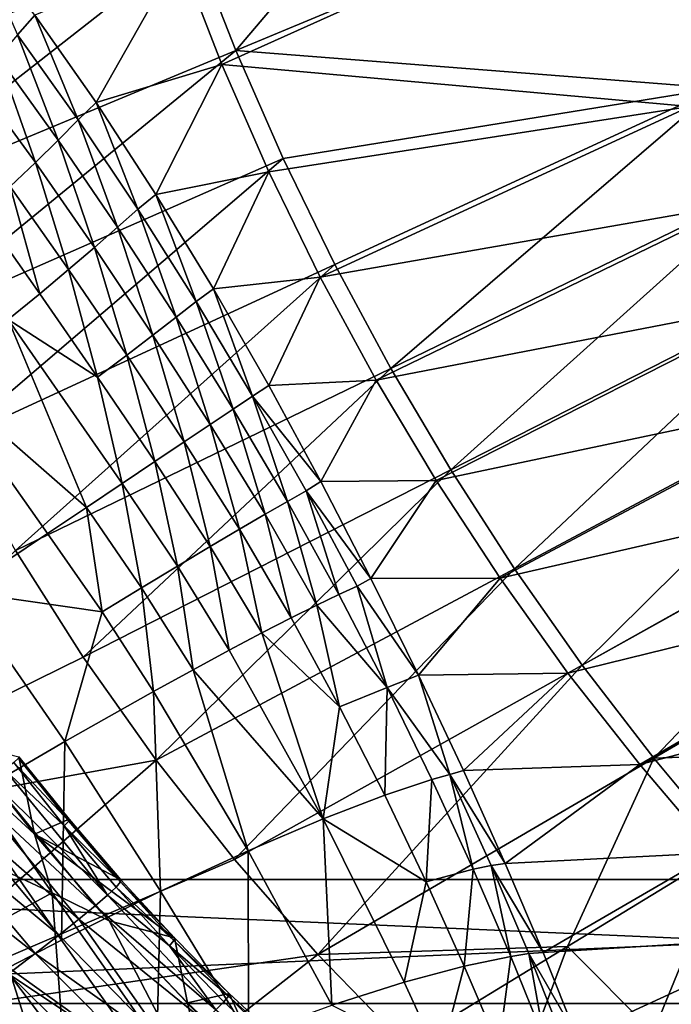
# Model space of a CAD drawing. Header units: metres. Extents: x 0 to 1501, y -1015 to 0.
# Tile 9 of 107: x 191 to 297, y -819 to -660. Entities that reach past the tile are written whole.
import ezdxf

# ---------------------------------------------------------------- set-up
doc = ezdxf.new("R2010")
doc.units = ezdxf.units.M

msp = doc.modelspace()

# ---------------------------------------------------------------- linework, layer by layer
at = {"layer": 'None'}
for points in [[(226.27652, -664.989563, -204.799896), (219.322968, -647.304321, -204.797424), (276.673309, -605.598328, -305.692322)], [(352.068939, -612.611084, -406), (226.27652, -664.989563, -204.799896), (276.673309, -605.598328, -305.692322)], [(303.916168, -671.051086, -305.693878), (226.27652, -664.989563, -204.799896), (352.068939, -612.611084, -406)], [(344.361847, -613.173279, -389.820526), (217.156387, -649.62146, -195.101532), (224.017654, -667.227783, -195.101532)], [(299.54071, -674.005676, -292.652283), (344.361847, -613.173279, -389.820526), (224.017654, -667.227783, -195.101532)], [(213.124634, -629.372864, -204.790421), (155.87323, -672.354614, -103.895958), (149.579086, -653.153809, -103.887955)], [(219.322968, -647.304321, -204.797424), (155.87323, -672.354614, -103.895958), (213.124634, -629.372864, -204.790421)], [(193.841354, -659.293335, -157.801758), (183.826416, -646.107971, -150.032639), (191.061462, -662.484253, -143.341446)], [(163.190002, -691.251831, -103.898926), (155.87323, -672.354614, -103.895958), (219.322968, -647.304321, -204.797424)], [(163.190002, -691.251831, -103.898926), (219.322968, -647.304321, -204.797424), (226.27652, -664.989563, -204.799896)], [(217.156387, -649.62146, -195.101532), (193.841354, -659.293335, -157.801758), (203.723999, -673.403564, -163.928421)], [(224.017654, -667.227783, -195.101532), (217.156387, -649.62146, -195.101532), (203.723999, -673.403564, -163.928421)], [(193.841354, -659.293335, -157.801758), (191.061462, -662.484253, -143.341446), (200.836838, -676.17218, -148.842224)], [(203.723999, -673.403564, -163.928421), (193.841354, -659.293335, -157.801758), (200.836838, -676.17218, -148.842224)], [(191.061462, -662.484253, -143.341446), (187.895828, -666.065369, -128.989944), (197.607773, -679.464417, -133.892212)], [(200.836838, -676.17218, -148.842224), (191.061462, -662.484253, -143.341446), (197.607773, -679.464417, -133.892212)], [(171.452286, -709.804382, -103.897598), (163.190002, -691.251831, -103.898926), (226.27652, -664.989563, -204.799896)], [(171.452286, -709.804382, -103.897598), (226.27652, -664.989563, -204.799896), (233.933868, -682.402283, -204.798431)], [(233.933868, -682.402283, -204.798431), (226.27652, -664.989563, -204.799896), (303.916168, -671.051086, -305.693878)], [(187.895828, -666.065369, -128.989944), (184.32608, -669.916931, -114.764534), (193.940903, -683.049744, -119.078812)], [(197.607773, -679.464417, -133.892212), (187.895828, -666.065369, -128.989944), (193.940903, -683.049744, -119.078812)], [(203.723999, -673.403564, -163.928421), (213.362152, -688.19812, -168.342606), (224.017654, -667.227783, -195.101532)], [(213.362152, -688.19812, -168.342606), (231.604553, -684.543823, -195.101532), (224.017654, -667.227783, -195.101532)], [(224.017654, -667.227783, -195.101532), (231.604553, -684.543823, -195.101532), (299.54071, -674.005676, -292.652283)], [(193.940903, -683.049744, -119.078812), (184.32608, -669.916931, -114.764534), (189.841248, -686.924683, -104.423462)], [(233.933868, -682.402283, -204.798431), (303.916168, -671.051086, -305.693878), (242.272995, -699.507935, -204.792892)], [(303.916168, -671.051086, -305.693878), (251.280014, -716.269653, -204.782913), (242.272995, -699.507935, -204.792892)], [(251.280014, -716.269653, -204.782913), (303.916168, -671.051086, -305.693878), (311.861237, -686.869141, -305.68454)], [(203.723999, -673.403564, -163.928421), (200.836838, -676.17218, -148.842224), (210.44928, -690.562805, -152.774185)], [(213.362152, -688.19812, -168.342606), (203.723999, -673.403564, -163.928421), (210.44928, -690.562805, -152.774185)], [(231.604553, -684.543823, -195.101532), (239.903915, -701.529968, -195.101532), (299.54071, -674.005676, -292.652283)], [(299.54071, -674.005676, -292.652283), (239.903915, -701.529968, -195.101532), (307.532349, -689.743835, -292.652283)], [(200.836838, -676.17218, -148.842224), (197.607773, -679.464417, -133.892212), (207.20079, -693.506409, -137.360413)], [(210.44928, -690.562805, -152.774185), (200.836838, -676.17218, -148.842224), (207.20079, -693.506409, -137.360413)], [(197.607773, -679.464417, -133.892212), (193.940903, -683.049744, -119.078812), (203.480835, -696.765625, -122.093773)], [(207.20079, -693.506409, -137.360413), (197.607773, -679.464417, -133.892212), (203.480835, -696.765625, -122.093773)], [(180.627426, -727.959656, -103.891739), (171.452286, -709.804382, -103.897598), (233.933868, -682.402283, -204.798431)], [(180.627426, -727.959656, -103.891739), (233.933868, -682.402283, -204.798431), (242.272995, -699.507935, -204.792892)], [(193.940903, -683.049744, -119.078812), (189.841248, -686.924683, -104.423462), (199.2948, -700.336731, -106.997337)], [(203.480835, -696.765625, -122.093773), (193.940903, -683.049744, -119.078812), (199.2948, -700.336731, -106.997337)], [(213.362152, -688.19812, -168.342606), (222.653305, -703.447021, -170.982651), (231.604553, -684.543823, -195.101532)], [(222.653305, -703.447021, -170.982651), (239.903915, -701.529968, -195.101532), (231.604553, -684.543823, -195.101532)], [(189.841248, -686.924683, -104.423462), (185.31456, -691.085388, -89.947334), (194.648865, -704.215637, -92.093918)], [(199.2948, -700.336731, -106.997337), (189.841248, -686.924683, -104.423462), (194.648865, -704.215637, -92.093918)], [(260.941101, -732.650513, -204.768143), (251.280014, -716.269653, -204.782913), (311.861237, -686.869141, -305.68454)], [(260.941101, -732.650513, -204.768143), (311.861237, -686.869141, -305.68454), (320.242065, -702.433899, -305.670898)], [(213.362152, -688.19812, -168.342606), (210.44928, -690.562805, -152.774185), (219.844727, -705.479065, -155.095978)], [(222.653305, -703.447021, -170.982651), (213.362152, -688.19812, -168.342606), (219.844727, -705.479065, -155.095978)], [(210.44928, -690.562805, -152.774185), (207.20079, -693.506409, -137.360413), (216.623627, -708.023621, -139.356659)], [(219.844727, -705.479065, -155.095978), (210.44928, -690.562805, -152.774185), (216.623627, -708.023621, -139.356659)], [(239.903915, -701.529968, -195.101532), (248.899948, -718.146973, -195.101532), (307.532349, -689.743835, -292.652283)], [(307.532349, -689.743835, -292.652283), (248.899948, -718.146973, -195.101532), (315.983887, -705.19873, -292.652283)], [(194.648865, -704.215637, -92.093918), (185.31456, -691.085388, -89.947334), (189.549988, -708.397644, -77.405983)], [(207.20079, -693.506409, -137.360413), (203.480835, -696.765625, -122.093773), (212.897354, -710.906311, -123.774971)], [(216.623627, -708.023621, -139.356659), (207.20079, -693.506409, -137.360413), (212.897354, -710.906311, -123.774971)], [(203.480835, -696.765625, -122.093773), (199.2948, -700.336731, -106.997337), (208.671722, -714.123169, -108.375641)], [(212.897354, -710.906311, -123.774971), (203.480835, -696.765625, -122.093773), (208.671722, -714.123169, -108.375641)], [(190.69519, -745.661804, -103.880821), (180.627426, -727.959656, -103.891739), (242.272995, -699.507935, -204.792892)], [(242.272995, -699.507935, -204.792892), (251.280014, -716.269653, -204.782913), (190.69519, -745.661804, -103.880821)], [(199.2948, -700.336731, -106.997337), (194.648865, -704.215637, -92.093918), (203.953354, -717.6698, -93.183113)], [(208.671722, -714.123169, -108.375641), (199.2948, -700.336731, -106.997337), (203.953354, -717.6698, -93.183113)], [(222.653305, -703.447021, -170.982651), (231.571671, -719.003906, -171.854263), (239.903915, -701.529968, -195.101532)], [(231.571671, -719.003906, -171.854263), (248.899948, -718.146973, -195.101532), (239.903915, -701.529968, -195.101532)], [(219.844727, -705.479065, -155.095978), (228.971176, -720.744324, -155.787766), (222.653305, -703.447021, -170.982651)], [(228.971176, -720.744324, -155.787766), (231.571671, -719.003906, -171.854263), (222.653305, -703.447021, -170.982651)], [(271.242432, -748.613708, -204.748199), (260.941101, -732.650513, -204.768143), (320.242065, -702.433899, -305.670898)], [(320.242065, -702.433899, -305.670898), (329.05127, -717.727295, -305.65274), (271.242432, -748.613708, -204.748199)], [(203.953354, -717.6698, -93.183113), (194.648865, -704.215637, -92.093918), (189.549988, -708.397644, -77.405983)], [(216.623627, -708.023621, -139.356659), (225.826599, -722.848877, -139.862747), (219.844727, -705.479065, -155.095978)], [(225.826599, -722.848877, -139.862747), (228.971176, -720.744324, -155.787766), (219.844727, -705.479065, -155.095978)], [(315.983887, -705.19873, -292.652283), (248.899948, -718.146973, -195.101532), (258.574066, -734.356445, -195.101532)], [(324.883148, -720.350525, -292.652283), (315.983887, -705.19873, -292.652283), (258.574066, -734.356445, -195.101532)], [(212.897354, -710.906311, -123.774971), (222.143204, -725.314026, -124.10585), (216.623627, -708.023621, -139.356659)], [(222.143204, -725.314026, -124.10585), (225.826599, -722.848877, -139.862747), (216.623627, -708.023621, -139.356659)], [(178.024948, -717.650024, -48.76466), (202.15802, -738.68927, -63.282249), (189.549988, -708.397644, -77.405983)], [(202.15802, -738.68927, -63.282249), (207.926178, -734.828857, -78.106201), (189.549988, -708.397644, -77.405983)], [(189.549988, -708.397644, -77.405983), (207.926178, -734.828857, -78.106201), (203.953354, -717.6698, -93.183113)], [(208.671722, -714.123169, -108.375641), (217.927139, -728.13562, -108.543488), (212.897354, -710.906311, -123.774971)], [(217.927139, -728.13562, -108.543488), (222.143204, -725.314026, -124.10585), (212.897354, -710.906311, -123.774971)], [(203.953354, -717.6698, -93.183113), (213.185486, -731.309021, -93.201706), (208.671722, -714.123169, -108.375641)], [(213.185486, -731.309021, -93.201706), (217.927139, -728.13562, -108.543488), (208.671722, -714.123169, -108.375641)], [(251.280014, -716.269653, -204.782913), (201.63533, -762.855164, -103.864357), (190.69519, -745.661804, -103.880821)], [(201.63533, -762.855164, -103.864357), (251.280014, -716.269653, -204.782913), (260.941101, -732.650513, -204.768143)], [(181.901199, -752.246338, -20.6854), (195.890671, -742.883728, -48.754669), (178.024948, -717.650024, -48.76466)], [(178.024948, -717.650024, -48.76466), (195.890671, -742.883728, -48.754669), (202.15802, -738.68927, -63.282249)], [(207.926178, -734.828857, -78.106201), (213.185486, -731.309021, -93.201706), (203.953354, -717.6698, -93.183113)], [(329.05127, -717.727295, -305.65274), (282.170135, -764.122375, -204.722733), (271.242432, -748.613708, -204.748199)], [(329.05127, -717.727295, -305.65274), (338.281342, -732.731079, -305.629791), (282.170135, -764.122375, -204.722733)], [(240.004288, -734.528931, -171.018158), (231.571671, -719.003906, -171.854263), (228.971176, -720.744324, -155.787766)], [(248.899948, -718.146973, -195.101532), (231.571671, -719.003906, -171.854263), (240.004288, -734.528931, -171.018158)], [(258.574066, -734.356445, -195.101532), (248.899948, -718.146973, -195.101532), (240.004288, -734.528931, -171.018158)], [(228.971176, -720.744324, -155.787766), (225.826599, -722.848877, -139.862747), (234.604355, -737.709961, -139.18486)], [(240.004288, -734.528931, -171.018158), (228.971176, -720.744324, -155.787766), (237.633194, -736.01178, -155.039871)], [(237.633194, -736.01178, -155.039871), (228.971176, -720.744324, -155.787766), (234.604355, -737.709961, -139.18486)], [(324.883148, -720.350525, -292.652283), (258.574066, -734.356445, -195.101532), (268.904999, -750.12085, -195.101532)], [(334.216766, -735.180298, -292.652283), (324.883148, -720.350525, -292.652283), (268.904999, -750.12085, -195.101532)], [(225.826599, -722.848877, -139.862747), (222.143204, -725.314026, -124.10585), (231.004303, -739.775391, -123.472618)], [(234.604355, -737.709961, -139.18486), (225.826599, -722.848877, -139.862747), (231.004303, -739.775391, -123.472618)], [(222.143204, -725.314026, -124.10585), (217.927139, -728.13562, -108.543488), (226.838898, -742.207214, -107.935173)], [(231.004303, -739.775391, -123.472618), (222.143204, -725.314026, -124.10585), (226.838898, -742.207214, -107.935173)], [(217.927139, -728.13562, -108.543488), (213.185486, -731.309021, -93.201706), (222.115479, -745.003357, -92.60437)], [(226.838898, -742.207214, -107.935173), (217.927139, -728.13562, -108.543488), (222.115479, -745.003357, -92.60437)], [(213.185486, -731.309021, -93.201706), (207.926178, -734.828857, -78.106201), (216.842834, -748.160828, -77.511757)], [(222.115479, -745.003357, -92.60437), (213.185486, -731.309021, -93.201706), (216.842834, -748.160828, -77.511757)], [(213.427643, -779.483887, -103.841812), (201.63533, -762.855164, -103.864357), (260.941101, -732.650513, -204.768143)], [(213.427643, -779.483887, -103.841812), (260.941101, -732.650513, -204.768143), (271.242432, -748.613708, -204.748199)], [(338.281342, -732.731079, -305.629791), (293.710358, -779.139526, -204.691376), (282.170135, -764.122375, -204.722733)], [(338.281342, -732.731079, -305.629791), (347.924866, -747.427185, -305.601837), (293.710358, -779.139526, -204.691376)], [(207.926178, -734.828857, -78.106201), (202.15802, -738.68927, -63.282249), (211.031113, -751.675598, -62.688435)], [(216.842834, -748.160828, -77.511757), (207.926178, -734.828857, -78.106201), (211.031113, -751.675598, -62.688435)], [(248.079712, -750.156372, -168.499832), (240.004288, -734.528931, -171.018158), (237.633194, -736.01178, -155.039871)], [(258.574066, -734.356445, -195.101532), (240.004288, -734.528931, -171.018158), (248.079712, -750.156372, -168.499832)], [(268.904999, -750.12085, -195.101532), (258.574066, -734.356445, -195.101532), (248.079712, -750.156372, -168.499832)], [(268.904999, -750.12085, -195.101532), (279.868652, -765.403992, -195.101532), (334.216766, -735.180298, -292.652283)], [(279.868652, -765.403992, -195.101532), (343.970093, -749.670227, -292.652283), (334.216766, -735.180298, -292.652283)], [(234.604355, -737.709961, -139.18486), (242.891342, -752.727905, -137.216995), (237.633194, -736.01178, -155.039871)], [(242.891342, -752.727905, -137.216995), (245.847595, -751.380005, -152.810135), (237.633194, -736.01178, -155.039871)], [(237.633194, -736.01178, -155.039871), (245.847595, -751.380005, -152.810135), (248.079712, -750.156372, -168.499832)], [(231.004303, -739.775391, -123.472618), (239.341675, -754.434143, -121.731819), (234.604355, -737.709961, -139.18486)], [(239.341675, -754.434143, -121.731819), (242.891342, -752.727905, -137.216995), (234.604355, -737.709961, -139.18486)], [(202.15802, -738.68927, -63.282249), (195.890671, -742.883728, -48.754669), (204.691788, -755.542419, -48.165005)], [(211.031113, -751.675598, -62.688435), (202.15802, -738.68927, -63.282249), (204.691788, -755.542419, -48.165005)], [(226.838898, -742.207214, -107.935173), (235.205536, -756.501282, -106.392387), (231.004303, -739.775391, -123.472618)], [(235.205536, -756.501282, -106.392387), (239.341675, -754.434143, -121.731819), (231.004303, -739.775391, -123.472618)], [(204.691788, -755.542419, -48.165005), (195.890671, -742.883728, -48.754669), (181.901199, -752.246338, -20.6854)], [(222.115479, -745.003357, -92.60437), (230.491852, -758.930603, -91.236435), (226.838898, -742.207214, -107.935173)], [(230.491852, -758.930603, -91.236435), (235.205536, -756.501282, -106.392387), (226.838898, -742.207214, -107.935173)], [(201.63533, -762.855164, -103.864357), (141.574051, -792.433899, -3), (190.69519, -745.661804, -103.880821)], [(216.842834, -748.160828, -77.511757), (225.211365, -761.721985, -76.301437), (222.115479, -745.003357, -92.60437)], [(225.211365, -761.721985, -76.301437), (230.491852, -758.930603, -91.236435), (222.115479, -745.003357, -92.60437)], [(347.924866, -747.427185, -305.601837), (331.91275, -777.717651, -255.112183), (293.710358, -779.139526, -204.691376)], [(211.031113, -751.675598, -62.688435), (219.376511, -764.874023, -61.624454), (216.842834, -748.160828, -77.511757)], [(226.05188, -795.492249, -103.812691), (213.427643, -779.483887, -103.841812), (271.242432, -748.613708, -204.748199)], [(219.376511, -764.874023, -61.624454), (225.211365, -761.721985, -76.301437), (216.842834, -748.160828, -77.511757)], [(271.242432, -748.613708, -204.748199), (282.170135, -764.122375, -204.722733), (226.05188, -795.492249, -103.812691)], [(245.847595, -751.380005, -152.810135), (255.767944, -765.762695, -164.30925), (248.079712, -750.156372, -168.499832)], [(248.079712, -750.156372, -168.499832), (255.767944, -765.762695, -164.30925), (268.904999, -750.12085, -195.101532)], [(255.767944, -765.762695, -164.30925), (279.868652, -765.403992, -195.101532), (268.904999, -750.12085, -195.101532)], [(279.868652, -765.403992, -195.101532), (291.438324, -780.171265, -195.101532), (343.970093, -749.670227, -292.652283)], [(291.438324, -780.171265, -195.101532), (354.127289, -763.803467, -292.652283), (343.970093, -749.670227, -292.652283)], [(182.427383, -785.890686, 6.640181), (198.693604, -776.457458, -19.502892), (181.901199, -752.246338, -20.6854)], [(181.901199, -752.246338, -20.6854), (198.693604, -776.457458, -19.502892), (204.691788, -755.542419, -48.165005)], [(204.691788, -755.542419, -48.165005), (213.001373, -768.383789, -47.241985), (211.031113, -751.675598, -62.688435)], [(213.001373, -768.383789, -47.241985), (219.376511, -764.874023, -61.624454), (211.031113, -751.675598, -62.688435)], [(239.341675, -754.434143, -121.731819), (250.664963, -767.733093, -133.962692), (242.891342, -752.727905, -137.216995)], [(250.664963, -767.733093, -133.962692), (245.847595, -751.380005, -152.810135), (242.891342, -752.727905, -137.216995)], [(255.767944, -765.762695, -164.30925), (245.847595, -751.380005, -152.810135), (250.664963, -767.733093, -133.962692)], [(198.693604, -776.457458, -19.502892), (213.001373, -768.383789, -47.241985), (204.691788, -755.542419, -48.165005)], [(235.205536, -756.501282, -106.392387), (243.02449, -770.850769, -103.902275), (239.341675, -754.434143, -121.731819)], [(243.02449, -770.850769, -103.902275), (250.664963, -767.733093, -133.962692), (239.341675, -754.434143, -121.731819)], [(243.02449, -770.850769, -103.902275), (235.205536, -756.501282, -106.392387), (230.491852, -758.930603, -91.236435)], [(240.355911, -788.920837, -71.965355), (230.491852, -758.930603, -91.236435), (225.211365, -761.721985, -76.301437)], [(240.355911, -788.920837, -71.965355), (243.02449, -770.850769, -103.902275), (230.491852, -758.930603, -91.236435)], [(219.376511, -764.874023, -61.624454), (240.355911, -788.920837, -71.965355), (225.211365, -761.721985, -76.301437)], [(141.574051, -792.433899, -3), (201.63533, -762.855164, -103.864357), (213.427643, -779.483887, -103.841812)], [(354.127289, -763.803467, -292.652283), (291.438324, -780.171265, -195.101532), (303.584778, -794.389954, -195.101532)], [(213.001373, -768.383789, -47.241985), (228.23616, -794.084717, -44.329613), (219.376511, -764.874023, -61.624454)], [(228.23616, -794.084717, -44.329613), (240.355911, -788.920837, -71.965355), (219.376511, -764.874023, -61.624454)], [(282.170135, -764.122375, -204.722733), (239.487808, -810.824341, -103.776482), (226.05188, -795.492249, -103.812691)], [(282.170135, -764.122375, -204.722733), (293.710358, -779.139526, -204.691376), (239.487808, -810.824341, -103.776482)], [(255.767944, -765.762695, -164.30925), (263.004272, -781.152222, -158.508881), (279.868652, -765.403992, -195.101532)], [(263.004272, -781.152222, -158.508881), (291.438324, -780.171265, -195.101532), (279.868652, -765.403992, -195.101532)], [(260.798492, -781.760803, -143.984665), (255.767944, -765.762695, -164.30925), (250.664963, -767.733093, -133.962692)], [(263.004272, -781.152222, -158.508881), (255.767944, -765.762695, -164.30925), (260.798492, -781.760803, -143.984665)], [(198.693604, -776.457458, -19.502892), (214.107346, -800.604858, -17.929594), (213.001373, -768.383789, -47.241985)], [(214.107346, -800.604858, -17.929594), (228.23616, -794.084717, -44.329613), (213.001373, -768.383789, -47.241985)], [(243.02449, -770.850769, -103.902275), (250.292633, -785.095703, -100.462639), (250.664963, -767.733093, -133.962692)], [(250.664963, -767.733093, -133.962692), (250.292633, -785.095703, -100.462639), (257.9021, -782.563599, -129.438187)], [(260.798492, -781.760803, -143.984665), (250.664963, -767.733093, -133.962692), (257.9021, -782.563599, -129.438187)], [(250.292633, -785.095703, -100.462639), (243.02449, -770.850769, -103.902275), (240.355911, -788.920837, -71.965355)], [(182.427383, -785.890686, 6.640181), (198.167374, -808.469482, 6.875086), (198.693604, -776.457458, -19.502892)], [(198.167374, -808.469482, 6.875086), (214.107346, -800.604858, -17.929594), (198.693604, -776.457458, -19.502892)], [(331.91275, -777.717651, -255.112183), (305.849304, -793.628357, -204.653778), (293.710358, -779.139526, -204.691376)], [(165.082336, -821.658081, -3), (141.574051, -792.433899, -3), (213.427643, -779.483887, -103.841812)], [(165.082336, -821.658081, -3), (213.427643, -779.483887, -103.841812), (226.05188, -795.492249, -103.812691)], [(293.710358, -779.139526, -204.691376), (279.783539, -809.530334, -154.193802), (239.487808, -810.824341, -103.776482)], [(293.710358, -779.139526, -204.691376), (305.849304, -793.628357, -204.653778), (279.783539, -809.530334, -154.193802)], [(269.719635, -796.120117, -151.167831), (263.004272, -781.152222, -158.508881), (260.798492, -781.760803, -143.984665)], [(291.438324, -780.171265, -195.101532), (263.004272, -781.152222, -158.508881), (269.719635, -796.120117, -151.167831)], [(303.584778, -794.389954, -195.101532), (291.438324, -780.171265, -195.101532), (269.719635, -796.120117, -151.167831)], [(257.9021, -782.563599, -129.438187), (250.292633, -785.095703, -100.462639), (257.002777, -799.085632, -96.081779)], [(264.575348, -797.067627, -123.671936), (257.9021, -782.563599, -129.438187), (257.002777, -799.085632, -96.081779)], [(260.798492, -781.760803, -143.984665), (257.9021, -782.563599, -129.438187), (264.575348, -797.067627, -123.671936)], [(269.719635, -796.120117, -151.167831), (260.798492, -781.760803, -143.984665), (267.462433, -796.466553, -137.461365)], [(267.462433, -796.466553, -137.461365), (260.798492, -781.760803, -143.984665), (264.575348, -797.067627, -123.671936)], [(189.585175, -812.894226, 18.571999), (198.167374, -808.469482, 6.875086), (182.427383, -785.890686, 6.640181)], [(257.002777, -799.085632, -96.081779), (250.292633, -785.095703, -100.462639), (240.355911, -788.920837, -71.965355)], [(241.754837, -818.989502, -39.93412), (240.355911, -788.920837, -71.965355), (228.23616, -794.084717, -44.329613)], [(253.440567, -815.277344, -65.041931), (240.355911, -788.920837, -71.965355), (241.754837, -818.989502, -39.93412)], [(257.002777, -799.085632, -96.081779), (240.355911, -788.920837, -71.965355), (253.440567, -815.277344, -65.041931)], [(228.320465, -823.884094, -15.887686), (228.23616, -794.084717, -44.329613), (214.107346, -800.604858, -17.929594)], [(241.754837, -818.989502, -39.93412), (228.23616, -794.084717, -44.329613), (228.320465, -823.884094, -15.887686)], [(305.849304, -793.628357, -204.653778), (293.640778, -823.401428, -154.146057), (279.783539, -809.530334, -154.193802)], [(305.849304, -793.628357, -204.653778), (318.569885, -807.553711, -204.609634), (293.640778, -823.401428, -154.146057)], [(239.487808, -810.824341, -103.776482), (165.082336, -821.658081, -3), (226.05188, -795.492249, -103.812691)], [(269.719635, -796.120117, -151.167831), (275.843658, -810.469421, -142.357117), (303.584778, -794.389954, -195.101532)], [(275.843658, -810.469421, -142.357117), (316.276306, -808.029358, -195.101532), (303.584778, -794.389954, -195.101532)], [(264.575348, -797.067627, -123.671936), (257.002777, -799.085632, -96.081779), (263.141632, -812.680847, -90.778992)], [(270.650391, -811.105347, -116.705093), (264.575348, -797.067627, -123.671936), (263.141632, -812.680847, -90.778992)], [(267.462433, -796.466553, -137.461365), (264.575348, -797.067627, -123.671936), (270.650391, -811.105347, -116.705093)], [(275.843658, -810.469421, -142.357117), (269.719635, -796.120117, -151.167831), (267.462433, -796.466553, -137.461365)], [(275.843658, -810.469421, -142.357117), (267.462433, -796.466553, -137.461365), (273.526855, -810.663879, -129.600906)], [(273.526855, -810.663879, -129.600906), (267.462433, -796.466553, -137.461365), (270.650391, -811.105347, -116.705093)], [(263.141632, -812.680847, -90.778992), (257.002777, -799.085632, -96.081779), (253.440567, -815.277344, -65.041931)], [(213.395828, -829.999268, 6.678724), (214.107346, -800.604858, -17.929594), (198.167374, -808.469482, 6.875086)], [(213.395828, -829.999268, 6.678724), (228.320465, -823.884094, -15.887686), (214.107346, -800.604858, -17.929594)], [(275.843658, -810.469421, -142.357117), (281.291138, -824.091736, -132.17038), (316.276306, -808.029358, -195.101532)], [(281.291138, -824.091736, -132.17038), (329.478973, -821.061157, -195.101532), (316.276306, -808.029358, -195.101532)], [(318.569885, -807.553711, -204.609634), (308.129822, -836.563843, -154.091415), (293.640778, -823.401428, -154.146057)], [(189.585175, -812.894226, 18.571999), (213.395828, -829.999268, 6.678724), (198.167374, -808.469482, 6.875086)], [(239.487808, -810.824341, -103.776482), (279.783539, -809.530334, -154.193802), (253.71521, -825.4245, -103.732666)], [(279.783539, -809.530334, -154.193802), (268.708527, -839.239258, -103.680923), (253.71521, -825.4245, -103.732666)], [(279.783539, -809.530334, -154.193802), (293.640778, -823.401428, -154.146057), (268.708527, -839.239258, -103.680923)], [(191.513031, -848.268494, -3), (165.082336, -821.658081, -3), (239.487808, -810.824341, -103.776482)], [(253.71521, -825.4245, -103.732666), (191.513031, -848.268494, -3), (239.487808, -810.824341, -103.776482)], [(270.650391, -811.105347, -116.705093), (263.141632, -812.680847, -90.778992), (268.687225, -825.754761, -84.584579)], [(276.08316, -824.551147, -108.591644), (270.650391, -811.105347, -116.705093), (268.687225, -825.754761, -84.584579)], [(273.526855, -810.663879, -129.600906), (270.650391, -811.105347, -116.705093), (276.08316, -824.551147, -108.591644)], [(281.291138, -824.091736, -132.17038), (275.843658, -810.469421, -142.357117), (273.526855, -810.663879, -129.600906)], [(281.291138, -824.091736, -132.17038), (273.526855, -810.663879, -129.600906), (278.936157, -824.231262, -120.472374)], [(278.936157, -824.231262, -120.472374), (273.526855, -810.663879, -129.600906), (276.08316, -824.551147, -108.591644)], [(180.632462, -817.637024, 29.744375), (197.255951, -837.343628, 27.364918), (189.585175, -812.894226, 18.571999)], [(197.255951, -837.343628, 27.364918), (213.395828, -829.999268, 6.678724), (189.585175, -812.894226, 18.571999)], [(263.141632, -812.680847, -90.778992), (253.440567, -815.277344, -65.041931), (259.2146, -827.821899, -60.628979)], [(268.687225, -825.754761, -84.584579), (263.141632, -812.680847, -90.778992), (259.2146, -827.821899, -60.628979)], [(259.2146, -827.821899, -60.628979), (253.440567, -815.277344, -65.041931), (241.754837, -818.989502, -39.93412)], [(180.188217, -845.89563, 45.794796), (197.255951, -837.343628, 27.364918), (180.632462, -817.637024, 29.744375)]]:
    msp.add_3dface(points, dxfattribs=at)
at = {"layer": 'None0'}
for points in [[(80.000198, -798.689636, -410), (80.000198, -818.689636, -410), (540.000183, -818.689636, -410)], [(80.000198, -798.689636, -410), (540.000183, -818.689636, -410), (540.000183, -798.689636, -410)], [(540.000183, -798.689636, -410), (540.000183, -798.689636, -430), (80.000198, -798.689636, -410)], [(540.000183, -798.689636, -430), (80.000198, -798.689636, -430), (80.000198, -798.689636, -410)], [(540.000183, -818.689636, -430), (80.000198, -818.689636, -430), (540.000183, -798.689636, -430)], [(80.000198, -818.689636, -430), (80.000198, -798.689636, -430), (540.000183, -798.689636, -430)], [(80.000198, -818.689636, -430), (540.000183, -818.689636, -430), (80.000198, -818.689636, -410)], [(540.000183, -818.689636, -430), (540.000183, -818.689636, -410), (80.000198, -818.689636, -410)]]:
    msp.add_3dface(points, dxfattribs=at)
at = {"layer": 'None012'}
for points in [[(182.002243, -776.567505, 1.117316), (191.274353, -778.911011, 1.152276), (193.794983, -791.401733, 0.200634)], [(182.002243, -776.567505, 1.117316), (193.794983, -791.401733, 0.200634), (183.126511, -781.627197, 3.802176)], [(191.209686, -779.143738, 9.672698), (190.44339, -779.85675, 18.111546), (199.30249, -789.296448, 8.733278)], [(191.274353, -778.911011, 1.152276), (191.209686, -779.143738, 9.672698), (199.362686, -789, 0.362318)], [(191.209686, -779.143738, 9.672698), (199.30249, -789.296448, 8.733278), (199.362686, -789, 0.362318)], [(191.274353, -778.911011, 1.152276), (199.362686, -789, 0.362318), (193.794983, -791.401733, 0.200634)], [(205.565979, -801.213196, 22.945543), (188.983612, -781.043152, 26.388615), (186.845352, -782.691284, 34.425102)], [(198.559952, -790.069763, 17.008118), (190.44339, -779.85675, 18.111546), (188.983612, -781.043152, 26.388615)], [(188.983612, -781.043152, 26.388615), (205.565979, -801.213196, 22.945543), (198.559952, -790.069763, 17.008118)], [(199.30249, -789.296448, 8.733278), (190.44339, -779.85675, 18.111546), (198.559952, -790.069763, 17.008118)], [(183.126511, -781.627197, 3.802176), (196.625626, -800.848633, 4.178916), (171.03183, -788.937195, 20.746317)], [(193.794983, -791.401733, 0.200634), (196.625626, -800.848633, 4.178916), (183.126511, -781.627197, 3.802176)], [(203.55159, -802.944336, 30.599131), (186.845352, -782.691284, 34.425102), (184.050354, -784.785095, 42.144413)], [(203.55159, -802.944336, 30.599131), (205.565979, -801.213196, 22.945543), (186.845352, -782.691284, 34.425102)], [(200.920166, -805.105774, 37.942345), (184.050354, -784.785095, 42.144413), (180.626846, -787.304138, 49.472965)], [(200.920166, -805.105774, 37.942345), (203.55159, -802.944336, 30.599131), (184.050354, -784.785095, 42.144413)], [(197.697266, -807.676025, 44.911793), (180.626846, -787.304138, 49.472965), (176.609253, -790.223877, 56.340958)], [(180.626846, -787.304138, 49.472965), (197.697266, -807.676025, 44.911793), (200.920166, -805.105774, 37.942345)], [(196.625626, -800.848633, 4.178916), (184.615631, -807.375793, 20.384518), (171.03183, -788.937195, 20.746317)], [(193.794983, -791.401733, 0.200634), (199.362686, -789, 0.362318), (207.739868, -798.756714, -1.207664)], [(207.670731, -799.107971, 6.973486), (199.30249, -789.296448, 8.733278), (198.559952, -790.069763, 17.008118)], [(199.362686, -789, 0.362318), (199.30249, -789.296448, 8.733278), (207.739868, -798.756714, -1.207664)], [(199.30249, -789.296448, 8.733278), (207.670731, -799.107971, 6.973486), (207.739868, -798.756714, -1.207664)], [(193.914108, -810.629944, 51.447456), (176.609253, -790.223877, 56.340958), (172.037903, -793.515686, 62.683075)], [(193.914108, -810.629944, 51.447456), (197.697266, -807.676025, 44.911793), (176.609253, -790.223877, 56.340958)], [(205.565979, -801.213196, 22.945543), (206.943588, -799.929871, 15.047648), (198.559952, -790.069763, 17.008118)], [(198.559952, -790.069763, 17.008118), (206.943588, -799.929871, 15.047648), (207.670731, -799.107971, 6.973486)], [(216.360184, -808.141846, -3.541771), (205.817001, -805.379333, -2.131491), (193.794983, -791.401733, 0.200634)], [(207.739868, -798.756714, -1.207664), (216.360184, -808.141846, -3.541771), (193.794983, -791.401733, 0.200634)], [(193.794983, -791.401733, 0.200634), (205.817001, -805.379333, -2.131491), (196.625626, -800.848633, 4.178916)], [(172.037903, -793.515686, 62.683075), (189.607162, -813.938721, 57.493309), (193.914108, -810.629944, 51.447456)], [(207.739868, -798.756714, -1.207664), (207.670731, -799.107971, 6.973486), (216.360184, -808.141846, -3.541771)], [(206.943588, -799.929871, 15.047648), (205.565979, -801.213196, 22.945543), (215.554108, -809.394897, 12.261387)], [(206.943588, -799.929871, 15.047648), (216.272095, -808.53772, 4.416941), (207.670731, -799.107971, 6.973486)], [(216.272095, -808.53772, 4.416941), (206.943588, -799.929871, 15.047648), (215.554108, -809.394897, 12.261387)], [(207.670731, -799.107971, 6.973486), (216.272095, -808.53772, 4.416941), (216.360184, -808.141846, -3.541771)], [(184.615631, -807.375793, 20.384518), (196.625626, -800.848633, 4.178916), (198.447708, -825.514343, 19.275747)], [(205.817001, -805.379333, -2.131491), (223.18158, -838.798645, 3.988795), (196.625626, -800.848633, 4.178916)], [(196.625626, -800.848633, 4.178916), (223.18158, -838.798645, 3.988795), (198.447708, -825.514343, 19.275747)], [(223.044022, -819.744995, 16.103867), (205.565979, -801.213196, 22.945543), (203.55159, -802.944336, 30.599131)], [(215.554108, -809.394897, 12.261387), (205.565979, -801.213196, 22.945543), (223.044022, -819.744995, 16.103867)], [(221.158966, -821.482056, 23.290276), (203.55159, -802.944336, 30.599131), (200.920166, -805.105774, 37.942345)], [(221.158966, -821.482056, 23.290276), (223.044022, -819.744995, 16.103867), (203.55159, -802.944336, 30.599131)], [(197.697266, -807.676025, 44.911793), (215.723465, -826.145508, 36.751694), (200.920166, -805.105774, 37.942345)], [(215.723465, -826.145508, 36.751694), (221.158966, -821.482056, 23.290276), (200.920166, -805.105774, 37.942345)], [(218.477005, -818.609497, -6.143128), (205.817001, -805.379333, -2.131491), (216.360184, -808.141846, -3.541771)], [(205.817001, -805.379333, -2.131491), (218.477005, -818.609497, -6.143128), (223.18158, -838.798645, 3.988795)], [(198.447708, -825.514343, 19.275747), (171.653702, -814.614319, 35.904621), (184.615631, -807.375793, 20.384518)], [(215.723465, -826.145508, 36.751694), (197.697266, -807.676025, 44.911793), (193.914108, -810.629944, 51.447456)], [(216.360184, -808.141846, -3.541771), (216.272095, -808.53772, 4.416941), (225.1754, -817.123047, -6.618952)], [(225.1754, -817.123047, -6.618952), (218.477005, -818.609497, -6.143128), (216.360184, -808.141846, -3.541771)], [(215.554108, -809.394897, 12.261387), (225.061905, -817.552185, 1.092437), (216.272095, -808.53772, 4.416941)], [(223.044022, -819.744995, 16.103867), (224.349091, -818.430054, 8.685819), (215.554108, -809.394897, 12.261387)], [(224.349091, -818.430054, 8.685819), (225.061905, -817.552185, 1.092437), (215.554108, -809.394897, 12.261387)], [(216.272095, -808.53772, 4.416941), (225.061905, -817.552185, 1.092437), (225.1754, -817.123047, -6.618952)], [(189.607162, -813.938721, 57.493309), (212.222412, -829.025208, 42.924568), (193.914108, -810.629944, 51.447456)], [(212.222412, -829.025208, 42.924568), (215.723465, -826.145508, 36.751694), (193.914108, -810.629944, 51.447456)], [(186.203766, -831.733948, 33.598019), (171.653702, -814.614319, 35.904621), (198.447708, -825.514343, 19.275747)], [(208.239777, -832.23407, 48.66264), (189.607162, -813.938721, 57.493309), (184.817825, -817.570374, 62.99794)], [(212.222412, -829.025208, 42.924568), (189.607162, -813.938721, 57.493309), (208.239777, -832.23407, 48.66264)], [(203.811295, -835.741272, 53.923374), (184.817825, -817.570374, 62.99794), (179.592072, -821.489746, 67.915123)], [(184.817825, -817.570374, 62.99794), (203.811295, -835.741272, 53.923374), (208.239777, -832.23407, 48.66264)], [(231.557556, -830.923889, -11.634331), (218.477005, -818.609497, -6.143128), (225.1754, -817.123047, -6.618952)], [(224.349091, -818.430054, 8.685819), (242.31958, -835.109619, -0.669967), (225.061905, -817.552185, 1.092437)], [(225.1754, -817.123047, -6.618952), (225.061905, -817.552185, 1.092437), (243.192657, -833.780762, -14.900948)], [(225.061905, -817.552185, 1.092437), (242.31958, -835.109619, -0.669967), (243.192657, -833.780762, -14.900948)], [(243.192657, -833.780762, -14.900948), (231.557556, -830.923889, -11.634331), (225.1754, -817.123047, -6.618952)], [(218.477005, -818.609497, -6.143128), (231.557556, -830.923889, -11.634331), (223.18158, -838.798645, 3.988795)], [(242.31958, -835.109619, -0.669967), (224.349091, -818.430054, 8.685819), (223.044022, -819.744995, 16.103867)]]:
    msp.add_3dface(points, dxfattribs=at)

doc.saveas('drawing.dxf')
